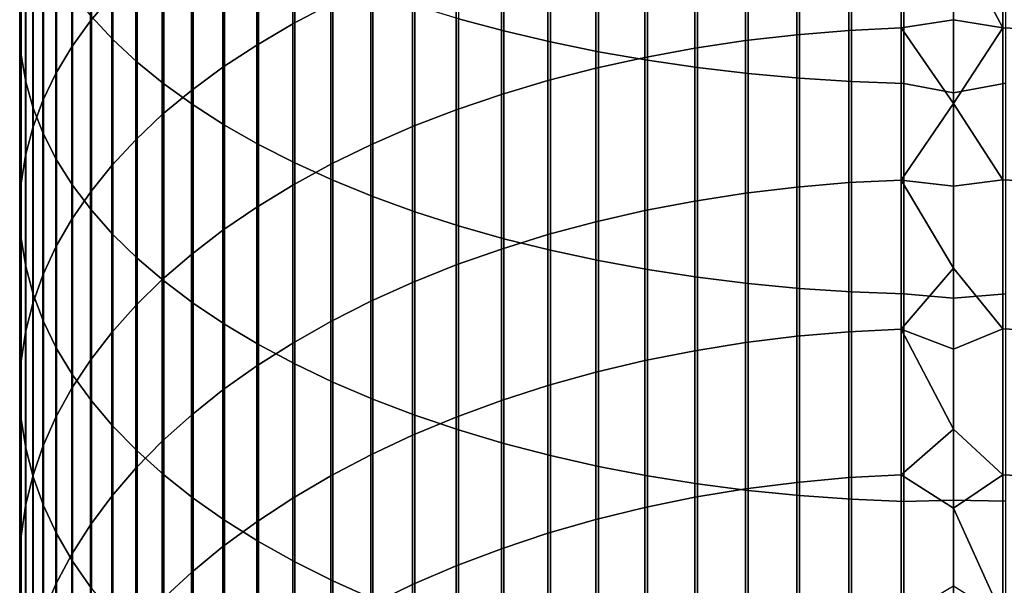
# Model space of a CAD drawing. Header units: metres. Extents: x -28 to 70, y -218 to 27.
# Tile 55 of 246: x -12 to 1, y -158 to -151. Entities that reach past the tile are written whole.
import ezdxf

# ---------------------------------------------------------------- set-up
doc = ezdxf.new("R2010")
doc.units = ezdxf.units.M
doc.layers.add('solid_10_261_002_XXX', color=7, linetype='CONTINUOUS')

msp = doc.modelspace()

# ---------------------------------------------------------------- linework, layer by layer
at = {"layer": 'solid_10_261_002_XXX'}
for points in [[(-6.332219, -147.97905, 451.334198), (-6.332219, -150.668976, 449.986694), (-5.753431, -150.825134, 450.288055), (-5.753431, -148.126907, 451.63974)], [(-11.932165, -148.098602, 439.127686), (-11.932165, -150.455078, 437.781433), (-11.949986, -150.795715, 438.359253), (-11.949986, -148.42334, 439.714569)], [(-10.772099, -148.159119, 433.887085), (-10.772099, -150.372421, 432.541138), (-11.045485, -150.697906, 433.060272), (-11.045485, -148.470322, 434.414917)], [(-11.031618, -148.120102, 445.067566), (-11.031618, -150.638794, 443.718536), (-10.756376, -150.935059, 444.253967), (-10.756376, -148.401627, 445.610901)], [(-5.753431, -148.126907, 451.63974), (-5.753431, -150.825134, 450.288055), (-5.156505, -150.966095, 450.56012), (-5.156505, -148.260406, 451.915527)], [(-5.156505, -148.260406, 451.915527), (-5.156505, -150.966095, 450.56012), (-4.543321, -151.091431, 450.802002), (-4.543321, -148.379074, 452.160767)], [(-11.949986, -148.42334, 439.714569), (-11.949986, -150.795715, 438.359253), (-11.930133, -151.136337, 438.936981), (-11.930133, -148.748047, 440.301422)], [(-10.756376, -148.401627, 445.610901), (-10.756376, -150.935059, 444.253967), (-10.447225, -151.223373, 444.775024), (-10.447225, -148.675598, 446.139648)], [(-7.968838, -148.390152, 429.379547), (-7.968838, -150.48024, 428.028961), (-8.456086, -150.73587, 428.412964), (-8.456086, -148.635193, 429.770386)], [(-4.543321, -148.379074, 452.160767), (-4.543321, -151.091431, 450.802002), (-3.915814, -151.200729, 451.012939), (-3.915814, -148.482574, 452.374603)], [(-11.045485, -148.470322, 434.414917), (-11.045485, -150.697906, 433.060272), (-11.284048, -151.031052, 433.591614), (-11.284048, -148.788818, 434.95517)], [(-3.915814, -148.482574, 452.374603), (-3.915814, -151.200729, 451.012939), (-3.275962, -151.293655, 451.192261), (-3.275962, -148.570572, 452.556427)], [(-3.275962, -148.570572, 452.556427), (-3.275962, -151.293655, 451.192261), (-2.625782, -151.369919, 451.339447), (-2.625782, -148.642776, 452.705597)], [(-10.447225, -148.675598, 446.139648), (-10.447225, -151.223373, 444.775024), (-10.105136, -151.502838, 445.28009), (-10.105136, -148.941147, 446.65213)], [(-8.456086, -148.635193, 429.770386), (-8.456086, -150.73587, 428.412964), (-8.916676, -151.006256, 428.819122), (-8.916676, -148.894379, 430.183746)], [(-2.625782, -148.642776, 452.705597), (-2.625782, -151.369919, 451.339447), (-1.967323, -151.42926, 451.453979), (-1.967323, -148.698975, 452.821716)], [(-1.967323, -148.698975, 452.821716), (-1.967323, -151.42926, 451.453979), (-1.302662, -151.471512, 451.535522), (-1.302662, -148.738983, 452.904388)], [(-11.930133, -148.748047, 440.301422), (-11.930133, -151.136337, 438.936981), (-11.872668, -151.475845, 439.512878), (-11.872668, -149.071701, 440.886353)], [(-11.284048, -148.788818, 434.95517), (-11.284048, -151.031052, 433.591614), (-11.487036, -151.370773, 434.133453), (-11.487036, -149.113617, 435.506073)], [(-0.670042, -148.803299, 425.509949), (-0.670042, -150.787537, 424.149567), (-1.338642, -150.820084, 424.195648), (-1.338642, -148.834564, 425.556915)], [(-1.302662, -148.738983, 452.904388), (-1.302662, -151.471512, 451.535522), (-0.633895, -151.496536, 451.583801), (-0.633895, -148.76268, 452.953339)], [(0, -149.600327, 424.950317), (0, -150.68309, 424.200195), (-0.670042, -150.787537, 424.149567), (-0.670042, -148.803299, 425.509949)], [(-0.633895, -148.76268, 452.953339), (-0.633895, -151.496536, 451.583801), (0, -151.619308, 451.539062), (0, -148.956558, 452.877991)], [(0.670042, -148.76181, 452.951569), (0, -148.956558, 452.877991), (0, -151.619308, 451.539062), (0.670042, -151.495636, 451.582062)], [(0.633895, -148.802216, 425.508331), (0.633895, -150.786407, 424.147949), (0, -149.600327, 424.950317)], [(1.302662, -148.832352, 425.553589), (1.302662, -150.817764, 424.192383), (0.633895, -150.786407, 424.147949), (0.633895, -148.802216, 425.508331)], [(-10.105136, -148.941147, 446.65213), (-10.105136, -151.502838, 445.28009), (-9.731189, -151.772552, 445.767548), (-9.731189, -149.197464, 447.14679)], [(-8.916676, -148.894379, 430.183746), (-8.916676, -151.006256, 428.819122), (-9.349153, -151.290527, 429.246155), (-9.349153, -149.166901, 430.618408)], [(-2.003021, -148.886581, 425.63504), (-2.003021, -150.874207, 424.272308), (-2.661086, -150.949738, 424.379333), (-2.661086, -148.959167, 425.74408)], [(-1.338642, -148.834564, 425.556915), (-1.338642, -150.820084, 424.195648), (-2.003021, -150.874207, 424.272308), (-2.003021, -148.886581, 425.63504)], [(-11.872668, -149.071701, 440.886353), (-11.872668, -151.475845, 439.512878), (-11.777773, -151.813187, 440.085052), (-11.777773, -149.393295, 441.467529)], [(-3.310761, -149.052109, 425.883698), (-3.310761, -151.046463, 424.516357), (-3.949999, -151.164062, 424.682953), (-3.949999, -149.165115, 426.053436)], [(-2.661086, -148.959167, 425.74408), (-2.661086, -150.949738, 424.379333), (-3.310761, -151.046463, 424.516357), (-3.310761, -149.052109, 425.883698)], [(-11.487036, -149.113617, 435.506073), (-11.487036, -151.370773, 434.133453), (-11.65381, -151.716019, 434.684113), (-11.65381, -149.44368, 436.065948)], [(-9.349153, -149.166901, 430.618408), (-9.349153, -151.290527, 429.246155), (-9.752155, -151.587814, 429.692719), (-9.752155, -149.451874, 431.072906)], [(-9.731189, -149.197464, 447.14679), (-9.731189, -151.772552, 445.767548), (-9.326563, -152.031693, 446.23587), (-9.326563, -149.44371, 447.62204)], [(-3.949999, -149.165115, 426.053436), (-3.949999, -151.164062, 424.682953), (-4.576783, -151.302155, 424.878601), (-4.576783, -149.297821, 426.252808)], [(-4.576783, -149.297821, 426.252808), (-4.576783, -151.302155, 424.878601), (-5.189138, -151.460327, 425.102692), (-5.189138, -149.449814, 426.48111)], [(-11.65381, -149.44368, 436.065948), (-11.65381, -151.716019, 434.684113), (-11.783843, -152.065689, 435.241791), (-11.783843, -149.777985, 436.632996)], [(-11.777773, -149.393295, 441.467529), (-11.777773, -151.813187, 440.085052), (-11.645746, -152.147293, 440.651764), (-11.645746, -149.711792, 442.043152)], [(-9.752155, -149.451874, 431.072906), (-9.752155, -151.587814, 429.692719), (-10.124413, -151.897156, 430.15741), (-10.124413, -149.748413, 431.545868)], [(-9.326563, -149.44371, 447.62204), (-9.326563, -152.031693, 446.23587), (-8.892533, -152.279419, 446.683594), (-8.892533, -149.679123, 448.076355)], [(-5.189138, -149.449814, 426.48111), (-5.189138, -151.460327, 425.102692), (-5.785134, -151.638077, 425.354492), (-5.785134, -149.620605, 426.737671)], [(-8.892533, -149.679123, 448.076355), (-8.892533, -152.279419, 446.683594), (-8.430468, -152.514969, 447.109314), (-8.430468, -149.902954, 448.508331)], [(-5.785134, -149.620605, 426.737671), (-5.785134, -151.638077, 425.354492), (-6.362891, -151.834824, 425.633209), (-6.362891, -149.809677, 427.021667)], [(0.633895, -150.786407, 424.147949), (0, -150.68309, 424.200195), (0, -149.600327, 424.950317)], [(-11.783843, -149.777985, 436.632996), (-11.783843, -152.065689, 435.241791), (-11.876726, -152.418686, 435.80481), (-11.876726, -150.115479, 437.205414)], [(-11.645746, -149.711792, 442.043152), (-11.645746, -152.147293, 440.651764), (-11.477005, -152.477097, 441.211182), (-11.477005, -150.026199, 442.611389)], [(-10.124413, -149.748413, 431.545868), (-10.124413, -151.897156, 430.15741), (-10.464751, -152.217606, 430.638763), (-10.464751, -150.055588, 432.035797)], [(-6.362891, -149.809677, 427.021667), (-6.362891, -151.834824, 425.633209), (-6.920588, -152.049973, 425.938019), (-6.920588, -150.016418, 427.332245)], [(-8.430468, -149.902954, 448.508331), (-8.430468, -152.514969, 447.109314), (-7.941825, -152.737595, 447.511627), (-7.941825, -150.114502, 448.916595)], [(-11.477005, -150.026199, 442.611389), (-11.477005, -152.477097, 441.211182), (-11.272079, -152.80159, 441.761597), (-11.272079, -150.335526, 443.170441)], [(-10.464751, -150.055588, 432.035797), (-10.464751, -152.217606, 430.638763), (-10.772099, -152.548126, 431.135254), (-10.772099, -150.372421, 432.541138)], [(-6.920588, -150.016418, 427.332245), (-6.920588, -152.049973, 425.938019), (-7.456467, -152.282822, 426.267883), (-7.456467, -150.240173, 427.668335)], [(-11.876726, -150.115479, 437.205414), (-11.876726, -152.418686, 435.80481), (-11.932165, -152.77388, 436.371338), (-11.932165, -150.455078, 437.781433)], [(-7.941825, -150.114502, 448.916595), (-7.941825, -152.737595, 447.511627), (-7.428144, -152.946579, 447.889343), (-7.428144, -150.313095, 449.299866)], [(-11.272079, -150.335526, 443.170441), (-11.272079, -152.80159, 441.761597), (-11.031618, -153.11972, 442.301178), (-11.031618, -150.638794, 443.718536)], [(-7.456467, -150.240173, 427.668335), (-7.456467, -152.282822, 426.267883), (-7.968838, -152.532654, 426.621826), (-7.968838, -150.48024, 428.028961)], [(-7.428144, -150.313095, 449.299866), (-7.428144, -152.946579, 447.889343), (-6.891044, -153.141296, 448.241241), (-6.891044, -150.498108, 449.656952)], [(-11.932165, -150.455078, 437.781433), (-11.932165, -152.77388, 436.371338), (-11.949986, -153.130188, 436.939636), (-11.949986, -150.795715, 438.359253)], [(-10.772099, -150.372421, 432.541138), (-10.772099, -152.548126, 431.135254), (-11.045485, -152.88768, 431.645325), (-11.045485, -150.697906, 433.060272)], [(-7.968838, -150.48024, 428.028961), (-7.968838, -152.532654, 426.621826), (-8.456086, -152.798676, 426.998688), (-8.456086, -150.73587, 428.412964)], [(-6.891044, -150.498108, 449.656952), (-6.891044, -153.141296, 448.241241), (-6.332219, -153.321091, 448.566193), (-6.332219, -150.668976, 449.986694)], [(-11.045485, -150.697906, 433.060272), (-11.045485, -152.88768, 431.645325), (-11.284048, -153.235199, 432.167358), (-11.284048, -151.031052, 433.591614)], [(-11.031618, -150.638794, 443.718536), (-11.031618, -153.11972, 442.301178), (-10.756376, -153.430496, 442.828339), (-10.756376, -150.935059, 444.253967)], [(-6.332219, -150.668976, 449.986694), (-6.332219, -153.321091, 448.566193), (-5.753431, -153.485428, 448.86319), (-5.753431, -150.825134, 450.288055)], [(0, -150.68309, 424.200195), (0, -151.754486, 423.43396), (-0.670042, -150.787537, 424.149567)], [(0.633895, -150.786407, 424.147949), (0, -151.754486, 423.43396), (0, -150.68309, 424.200195)], [(-11.949986, -150.795715, 438.359253), (-11.949986, -153.130188, 436.939636), (-11.930133, -153.48645, 437.507843), (-11.930133, -151.136337, 438.936981)], [(-8.456086, -150.73587, 428.412964), (-8.456086, -152.798676, 426.998688), (-8.916676, -153.080063, 427.397308), (-8.916676, -151.006256, 428.819122)], [(-5.753431, -150.825134, 450.288055), (-5.753431, -153.485428, 448.86319), (-5.156505, -153.633774, 449.131287), (-5.156505, -150.966095, 450.56012)], [(-1.338642, -150.820084, 424.195648), (-1.338642, -152.767654, 422.78064), (-2.003021, -152.823853, 422.855804), (-2.003021, -150.874207, 424.272308)], [(-0.670042, -150.787537, 424.149567), (-0.670042, -152.733887, 422.735474), (-1.338642, -152.767654, 422.78064), (-1.338642, -150.820084, 424.195648)], [(0, -151.754486, 423.43396), (-0.670042, -152.733887, 422.735474), (-0.670042, -150.787537, 424.149567)], [(0.633895, -150.786407, 424.147949), (0.633895, -152.732697, 422.733887), (0, -151.754486, 423.43396)], [(1.302662, -150.817764, 424.192383), (1.302662, -152.765259, 422.777435), (0.633895, -152.732697, 422.733887), (0.633895, -150.786407, 424.147949)], [(-10.756376, -150.935059, 444.253967), (-10.756376, -153.430496, 442.828339), (-10.447225, -153.732925, 443.341309), (-10.447225, -151.223373, 444.775024)], [(-5.156505, -150.966095, 450.56012), (-5.156505, -153.633774, 449.131287), (-4.543321, -153.765671, 449.369659), (-4.543321, -151.091431, 450.802002)], [(-2.661086, -150.949738, 424.379333), (-2.661086, -152.902298, 422.960724), (-3.310761, -153.002716, 423.095062), (-3.310761, -151.046463, 424.516357)], [(-2.003021, -150.874207, 424.272308), (-2.003021, -152.823853, 422.855804), (-2.661086, -152.902298, 422.960724), (-2.661086, -150.949738, 424.379333)], [(-11.284048, -151.031052, 433.591614), (-11.284048, -153.235199, 432.167358), (-11.487036, -153.5896, 432.699707), (-11.487036, -151.370773, 434.133453)], [(-8.916676, -151.006256, 428.819122), (-8.916676, -153.080063, 427.397308), (-9.349153, -153.3759, 427.816406), (-9.349153, -151.290527, 429.246155)], [(-4.543321, -151.091431, 450.802002), (-4.543321, -153.765671, 449.369659), (-3.915814, -153.880692, 449.577515), (-3.915814, -151.200729, 451.012939)], [(-3.310761, -151.046463, 424.516357), (-3.310761, -153.002716, 423.095062), (-3.949999, -153.124832, 423.258392), (-3.949999, -151.164062, 424.682953)], [(-11.930133, -151.136337, 438.936981), (-11.930133, -153.48645, 437.507843), (-11.872668, -153.841568, 438.074249), (-11.872668, -151.475845, 439.512878)], [(-10.447225, -151.223373, 444.775024), (-10.447225, -153.732925, 443.341309), (-10.105136, -154.026077, 443.838562), (-10.105136, -151.502838, 445.28009)], [(-3.949999, -151.164062, 424.682953), (-3.949999, -153.124832, 423.258392), (-4.576783, -153.268219, 423.450165), (-4.576783, -151.302155, 424.878601)], [(-3.915814, -151.200729, 451.012939), (-3.915814, -153.880692, 449.577515), (-3.275962, -153.97847, 449.754272), (-3.275962, -151.293655, 451.192261)], [(-9.349153, -151.290527, 429.246155), (-9.349153, -153.3759, 427.816406), (-9.752155, -153.685257, 428.2547), (-9.752155, -151.587814, 429.692719)], [(-4.576783, -151.302155, 424.878601), (-4.576783, -153.268219, 423.450165), (-5.189138, -153.432449, 423.669861), (-5.189138, -151.460327, 425.102692)], [(-3.275962, -151.293655, 451.192261), (-3.275962, -153.97847, 449.754272), (-2.625782, -154.058731, 449.899292), (-2.625782, -151.369919, 451.339447)], [(-11.487036, -151.370773, 434.133453), (-11.487036, -153.5896, 432.699707), (-11.65381, -153.949753, 433.240723), (-11.65381, -151.716019, 434.684113)], [(-5.189138, -151.460327, 425.102692), (-5.189138, -153.432449, 423.669861), (-5.785134, -153.617004, 423.916718), (-5.785134, -151.638077, 425.354492)], [(-2.625782, -151.369919, 451.339447), (-2.625782, -154.058731, 449.899292), (-1.967323, -154.121185, 450.012177), (-1.967323, -151.42926, 451.453979)], [(-1.967323, -151.42926, 451.453979), (-1.967323, -154.121185, 450.012177), (-1.302662, -154.165649, 450.092529), (-1.302662, -151.471512, 451.535522)], [(-1.302662, -151.471512, 451.535522), (-1.302662, -154.165649, 450.092529), (-0.633895, -154.191971, 450.140106), (-0.633895, -151.496536, 451.583801)], [(-11.872668, -151.475845, 439.512878), (-11.872668, -153.841568, 438.074249), (-11.777773, -154.194412, 438.637024), (-11.777773, -151.813187, 440.085052)], [(-9.752155, -151.587814, 429.692719), (-9.752155, -153.685257, 428.2547), (-10.124413, -154.007187, 428.710754), (-10.124413, -151.897156, 430.15741)], [(-10.105136, -151.502838, 445.28009), (-10.105136, -154.026077, 443.838562), (-9.731189, -154.309021, 444.318481), (-9.731189, -151.772552, 445.767548)], [(-0.633895, -151.496536, 451.583801), (-0.633895, -154.191971, 450.140106), (0, -154.245468, 450.12973), (0, -151.619308, 451.539062)], [(0.670042, -151.495636, 451.582062), (0, -151.619308, 451.539062), (0, -154.245468, 450.12973), (0.670042, -154.191025, 450.138397)], [(-11.65381, -151.716019, 434.684113), (-11.65381, -153.949753, 433.240723), (-11.783843, -154.314529, 433.788666), (-11.783843, -152.065689, 435.241791)], [(-5.785134, -151.638077, 425.354492), (-5.785134, -153.617004, 423.916718), (-6.362891, -153.821304, 424.189972), (-6.362891, -151.834824, 425.633209)], [(-11.777773, -151.813187, 440.085052), (-11.777773, -154.194412, 438.637024), (-11.645746, -154.543869, 439.194366), (-11.645746, -152.147293, 440.651764)], [(-9.731189, -151.772552, 445.767548), (-9.731189, -154.309021, 444.318481), (-9.326563, -154.580856, 444.779541), (-9.326563, -152.031693, 446.23587)], [(-6.362891, -151.834824, 425.633209), (-6.362891, -153.821304, 424.189972), (-6.920588, -154.044693, 424.48877), (-6.920588, -152.049973, 425.938019)], [(0, -151.754486, 423.43396), (0, -152.814316, 422.651764), (-0.670042, -152.733887, 422.735474)], [(0.633895, -152.732697, 422.733887), (0, -152.814316, 422.651764), (0, -151.754486, 423.43396)], [(-10.124413, -151.897156, 430.15741), (-10.124413, -154.007187, 428.710754), (-10.464751, -154.340652, 429.183167), (-10.464751, -152.217606, 430.638763)], [(-11.783843, -152.065689, 435.241791), (-11.783843, -154.314529, 433.788666), (-11.876726, -154.68277, 434.341797), (-11.876726, -152.418686, 435.80481)], [(-9.326563, -152.031693, 446.23587), (-9.326563, -154.580856, 444.779541), (-8.892533, -154.840714, 445.220337), (-8.892533, -152.279419, 446.683594)], [(-6.920588, -152.049973, 425.938019), (-6.920588, -154.044693, 424.48877), (-7.456467, -154.286469, 424.812164), (-7.456467, -152.282822, 426.267883)], [(-11.645746, -152.147293, 440.651764), (-11.645746, -154.543869, 439.194366), (-11.477005, -154.88884, 439.744598), (-11.477005, -152.477097, 441.211182)], [(-10.464751, -152.217606, 430.638763), (-10.464751, -154.340652, 429.183167), (-10.772099, -154.684616, 429.670441), (-10.772099, -152.548126, 431.135254)], [(-8.892533, -152.279419, 446.683594), (-8.892533, -154.840714, 445.220337), (-8.430468, -155.087814, 445.639465), (-8.430468, -152.514969, 447.109314)], [(-7.456467, -152.282822, 426.267883), (-7.456467, -154.286469, 424.812164), (-7.968838, -154.545868, 425.159149), (-7.968838, -152.532654, 426.621826)], [(-11.876726, -152.418686, 435.80481), (-11.876726, -154.68277, 434.341797), (-11.932165, -155.053314, 434.898438), (-11.932165, -152.77388, 436.371338)], [(-11.477005, -152.477097, 441.211182), (-11.477005, -154.88884, 439.744598), (-11.272079, -155.228241, 440.285889), (-11.272079, -152.80159, 441.761597)], [(-10.772099, -152.548126, 431.135254), (-10.772099, -154.684616, 429.670441), (-11.045485, -155.037979, 430.171051), (-11.045485, -152.88768, 431.645325)], [(-7.968838, -152.532654, 426.621826), (-7.968838, -154.545868, 425.159149), (-8.456086, -154.822098, 425.528595), (-8.456086, -152.798676, 426.998688)], [(-8.430468, -152.514969, 447.109314), (-8.430468, -155.087814, 445.639465), (-7.941825, -155.321335, 446.035553), (-7.941825, -152.737595, 447.511627)], [(-0.670042, -152.733887, 422.735474), (-0.670042, -154.640869, 421.268738), (-1.338642, -154.675873, 421.312958), (-1.338642, -152.767654, 422.78064)], [(0, -153.86232, 421.85379), (-0.670042, -154.640869, 421.268738), (-0.670042, -152.733887, 422.735474)], [(0, -152.814316, 422.651764), (0, -153.86232, 421.85379), (-0.670042, -152.733887, 422.735474)], [(0.633895, -152.732697, 422.733887), (0.633895, -154.639648, 421.267181), (0, -153.86232, 421.85379), (0, -152.814316, 422.651764)], [(1.302662, -152.765259, 422.777435), (1.302662, -154.673386, 421.309845), (0.633895, -154.639648, 421.267181), (0.633895, -152.732697, 422.733887)], [(-11.932165, -152.77388, 436.371338), (-11.932165, -155.053314, 434.898438), (-11.949986, -155.425003, 435.456757), (-11.949986, -153.130188, 436.939636)], [(-11.272079, -152.80159, 441.761597), (-11.272079, -155.228241, 440.285889), (-11.031618, -155.560989, 440.81662), (-11.031618, -153.11972, 442.301178)], [(-8.456086, -152.798676, 426.998688), (-8.456086, -154.822098, 425.528595), (-8.916676, -155.114243, 425.919373), (-8.916676, -153.080063, 427.397308)], [(-7.941825, -152.737595, 447.511627), (-7.941825, -155.321335, 446.035553), (-7.428144, -155.540573, 446.40741), (-7.428144, -152.946579, 447.889343)], [(-2.003021, -152.823853, 422.855804), (-2.003021, -154.7341, 421.386566), (-2.661086, -154.815369, 421.489319), (-2.661086, -152.902298, 422.960724)], [(-1.338642, -152.767654, 422.78064), (-1.338642, -154.675873, 421.312958), (-2.003021, -154.7341, 421.386566), (-2.003021, -152.823853, 422.855804)], [(-11.045485, -152.88768, 431.645325), (-11.045485, -155.037979, 430.171051), (-11.284048, -155.399628, 430.683411), (-11.284048, -153.235199, 432.167358)], [(-7.428144, -152.946579, 447.889343), (-7.428144, -155.540573, 446.40741), (-6.891044, -155.744812, 446.753845), (-6.891044, -153.141296, 448.241241)], [(-2.661086, -152.902298, 422.960724), (-2.661086, -154.815369, 421.489319), (-3.310761, -154.919434, 421.62085), (-3.310761, -153.002716, 423.095062)], [(-8.916676, -153.080063, 427.397308), (-8.916676, -155.114243, 425.919373), (-9.349153, -155.421432, 426.330261), (-9.349153, -153.3759, 427.816406)], [(-3.310761, -153.002716, 423.095062), (-3.310761, -154.919434, 421.62085), (-3.949999, -155.045944, 421.780762), (-3.949999, -153.124832, 423.258392)], [(-11.949986, -153.130188, 436.939636), (-11.949986, -155.425003, 435.456757), (-11.930133, -155.796661, 436.015045), (-11.930133, -153.48645, 437.507843)], [(-11.284048, -153.235199, 432.167358), (-11.284048, -155.399628, 430.683411), (-11.487036, -155.768448, 431.205872), (-11.487036, -153.5896, 432.699707)], [(-11.031618, -153.11972, 442.301178), (-11.031618, -155.560989, 440.81662), (-10.756376, -155.886047, 441.335083), (-10.756376, -153.430496, 442.828339)], [(-6.891044, -153.141296, 448.241241), (-6.891044, -155.744812, 446.753845), (-6.332219, -155.933426, 447.073761), (-6.332219, -153.321091, 448.566193)], [(-3.949999, -153.124832, 423.258392), (-3.949999, -155.045944, 421.780762), (-4.576783, -155.194534, 421.968597), (-4.576783, -153.268219, 423.450165)], [(-6.332219, -153.321091, 448.566193), (-6.332219, -155.933426, 447.073761), (-5.753431, -156.105804, 447.36618), (-5.753431, -153.485428, 448.86319)], [(-4.576783, -153.268219, 423.450165), (-4.576783, -155.194534, 421.968597), (-5.189138, -155.3647, 422.183685), (-5.189138, -153.432449, 423.669861)], [(-11.930133, -153.48645, 437.507843), (-11.930133, -155.796661, 436.015045), (-11.872668, -156.167114, 436.571533), (-11.872668, -153.841568, 438.074249)], [(-10.756376, -153.430496, 442.828339), (-10.756376, -155.886047, 441.335083), (-10.447225, -156.202393, 441.8396), (-10.447225, -153.732925, 443.341309)], [(-9.349153, -153.3759, 427.816406), (-9.349153, -155.421432, 426.330261), (-9.752155, -155.742645, 426.759918), (-9.752155, -153.685257, 428.2547)], [(-5.189138, -153.432449, 423.669861), (-5.189138, -155.3647, 422.183685), (-5.785134, -155.555923, 422.425415), (-5.785134, -153.617004, 423.916718)], [(-5.753431, -153.485428, 448.86319), (-5.753431, -156.105804, 447.36618), (-5.156505, -156.261414, 447.630127), (-5.156505, -153.633774, 449.131287)], [(-11.487036, -153.5896, 432.699707), (-11.487036, -155.768448, 431.205872), (-11.65381, -156.143234, 431.736847), (-11.65381, -153.949753, 433.240723)], [(-5.785134, -153.617004, 423.916718), (-5.785134, -155.555923, 422.425415), (-6.362891, -155.767609, 422.692993), (-6.362891, -153.821304, 424.189972)], [(-10.447225, -153.732925, 443.341309), (-10.447225, -156.202393, 441.8396), (-10.105136, -156.509018, 442.328644), (-10.105136, -154.026077, 443.838562)], [(-9.752155, -153.685257, 428.2547), (-9.752155, -155.742645, 426.759918), (-10.124413, -156.07692, 427.207001), (-10.124413, -154.007187, 428.710754)], [(-5.156505, -153.633774, 449.131287), (-5.156505, -156.261414, 447.630127), (-4.543321, -156.39978, 447.864807), (-4.543321, -153.765671, 449.369659)], [(-11.872668, -153.841568, 438.074249), (-11.872668, -156.167114, 436.571533), (-11.777773, -156.535202, 437.124451), (-11.777773, -154.194412, 438.637024)], [(-6.362891, -153.821304, 424.189972), (-6.362891, -155.767609, 422.692993), (-6.920588, -155.999084, 422.985565), (-6.920588, -154.044693, 424.48877)], [(-4.543321, -153.765671, 449.369659), (-4.543321, -156.39978, 447.864807), (-3.915814, -156.520432, 448.069458), (-3.915814, -153.880692, 449.577515)], [(0.633895, -154.639648, 421.267181), (0, -154.89827, 421.040253), (-0.670042, -154.640869, 421.268738), (0, -153.86232, 421.85379)], [(-11.65381, -153.949753, 433.240723), (-11.65381, -156.143234, 431.736847), (-11.783843, -156.522842, 432.274628), (-11.783843, -154.314529, 433.788666)], [(-3.915814, -153.880692, 449.577515), (-3.915814, -156.520432, 448.069458), (-3.275962, -156.623016, 448.243439), (-3.275962, -153.97847, 449.754272)], [(-3.275962, -153.97847, 449.754272), (-3.275962, -156.623016, 448.243439), (-2.625782, -156.707199, 448.38623), (-2.625782, -154.058731, 449.899292)], [(-10.124413, -154.007187, 428.710754), (-10.124413, -156.07692, 427.207001), (-10.464751, -156.423157, 427.670135), (-10.464751, -154.340652, 429.183167)], [(-10.105136, -154.026077, 443.838562), (-10.105136, -156.509018, 442.328644), (-9.731189, -156.804947, 442.800659), (-9.731189, -154.309021, 444.318481)], [(-6.920588, -154.044693, 424.48877), (-6.920588, -155.999084, 422.985565), (-7.456467, -156.249603, 423.302246), (-7.456467, -154.286469, 424.812164)], [(-2.625782, -154.058731, 449.899292), (-2.625782, -156.707199, 448.38623), (-1.967323, -156.772705, 448.497375), (-1.967323, -154.121185, 450.012177)], [(-1.967323, -154.121185, 450.012177), (-1.967323, -156.772705, 448.497375), (-1.302662, -156.819351, 448.576477), (-1.302662, -154.165649, 450.092529)], [(-11.777773, -154.194412, 438.637024), (-11.777773, -156.535202, 437.124451), (-11.645746, -156.899765, 437.672058), (-11.645746, -154.543869, 439.194366)], [(-1.302662, -154.165649, 450.092529), (-1.302662, -156.819351, 448.576477), (-0.633895, -156.84697, 448.623322), (-0.633895, -154.191971, 450.140106)], [(-0.633895, -154.191971, 450.140106), (-0.633895, -156.84697, 448.623322), (0, -156.833191, 448.65097), (0, -154.245468, 450.12973)], [(0.670042, -156.845963, 448.621613), (0.670042, -154.191025, 450.138397), (0, -154.245468, 450.12973), (0, -156.833191, 448.65097)], [(-11.783843, -154.314529, 433.788666), (-11.783843, -156.522842, 432.274628), (-11.876726, -156.906052, 432.817505), (-11.876726, -154.68277, 434.341797)], [(-10.464751, -154.340652, 429.183167), (-10.464751, -156.423157, 427.670135), (-10.772099, -156.780304, 428.147858), (-10.772099, -154.684616, 429.670441)], [(-9.731189, -154.309021, 444.318481), (-9.731189, -156.804947, 442.800659), (-9.326563, -157.089279, 443.25415), (-9.326563, -154.580856, 444.779541)], [(-7.456467, -154.286469, 424.812164), (-7.456467, -156.249603, 423.302246), (-7.968838, -156.518387, 423.641998), (-7.968838, -154.545868, 425.159149)], [(-11.645746, -154.543869, 439.194366), (-11.645746, -156.899765, 437.672058), (-11.477005, -157.259628, 438.212646), (-11.477005, -154.88884, 439.744598)], [(-9.326563, -154.580856, 444.779541), (-9.326563, -157.089279, 443.25415), (-8.892533, -157.361084, 443.687683), (-8.892533, -154.840714, 445.220337)], [(-7.968838, -154.545868, 425.159149), (-7.968838, -156.518387, 423.641998), (-8.456086, -156.804596, 424.003784), (-8.456086, -154.822098, 425.528595)], [(-11.876726, -154.68277, 434.341797), (-11.876726, -156.906052, 432.817505), (-11.932165, -157.291672, 433.3638), (-11.932165, -155.053314, 434.898438)], [(-10.772099, -154.684616, 429.670441), (-10.772099, -156.780304, 428.147858), (-11.045485, -157.147202, 428.638611), (-11.045485, -155.037979, 430.171051)], [(-2.003021, -154.7341, 421.386566), (-2.003021, -156.6035, 419.865723), (-2.661086, -156.687546, 419.966187), (-2.661086, -154.815369, 421.489319)], [(-1.338642, -154.675873, 421.312958), (-1.338642, -156.543274, 419.793732), (-2.003021, -156.6035, 419.865723), (-2.003021, -154.7341, 421.386566)], [(-0.670042, -154.640869, 421.268738), (-0.670042, -156.50708, 419.750458), (-1.338642, -156.543274, 419.793732), (-1.338642, -154.675873, 421.312958)], [(0, -155.921936, 420.211304), (-0.670042, -156.50708, 419.750458), (-0.670042, -154.640869, 421.268738)], [(0, -154.89827, 421.040253), (0, -155.921936, 420.211304), (-0.670042, -154.640869, 421.268738)], [(0.633895, -154.639648, 421.267181), (0.633895, -156.505814, 419.748932), (0, -155.921936, 420.211304), (0, -154.89827, 421.040253)], [(1.302662, -154.673386, 421.309845), (1.302662, -156.54071, 419.790649), (0.633895, -156.505814, 419.748932), (0.633895, -154.639648, 421.267181)], [(-8.456086, -154.822098, 425.528595), (-8.456086, -156.804596, 424.003784), (-8.916676, -157.107315, 424.386444), (-8.916676, -155.114243, 425.919373)], [(-8.892533, -154.840714, 445.220337), (-8.892533, -157.361084, 443.687683), (-8.430468, -157.619537, 444.099884), (-8.430468, -155.087814, 445.639465)], [(-2.661086, -154.815369, 421.489319), (-2.661086, -156.687546, 419.966187), (-3.310761, -156.795151, 420.094818), (-3.310761, -154.919434, 421.62085)], [(-11.477005, -154.88884, 439.744598), (-11.477005, -157.259628, 438.212646), (-11.272079, -157.613678, 438.744476), (-11.272079, -155.228241, 440.285889)], [(-3.310761, -154.919434, 421.62085), (-3.310761, -156.795151, 420.094818), (-3.949999, -156.925995, 420.251251), (-3.949999, -155.045944, 421.780762)], [(-11.932165, -155.053314, 434.898438), (-11.932165, -157.291672, 433.3638), (-11.949986, -157.678467, 433.911774), (-11.949986, -155.425003, 435.456757)], [(-11.045485, -155.037979, 430.171051), (-11.045485, -157.147202, 428.638611), (-11.284048, -157.52272, 429.1409), (-11.284048, -155.399628, 430.683411)], [(-8.916676, -155.114243, 425.919373), (-8.916676, -157.107315, 424.386444), (-9.349153, -157.425598, 424.788757), (-9.349153, -155.421432, 426.330261)], [(-8.430468, -155.087814, 445.639465), (-8.430468, -157.619537, 444.099884), (-7.941825, -157.8638, 444.489441), (-7.941825, -155.321335, 446.035553)], [(-3.949999, -155.045944, 421.780762), (-3.949999, -156.925995, 420.251251), (-4.576783, -157.079651, 420.434937), (-4.576783, -155.194534, 421.968597)], [(-11.272079, -155.228241, 440.285889), (-11.272079, -157.613678, 438.744476), (-11.031618, -157.9608, 439.26593), (-11.031618, -155.560989, 440.81662)], [(-4.576783, -155.194534, 421.968597), (-4.576783, -157.079651, 420.434937), (-5.189138, -157.25563, 420.645294), (-5.189138, -155.3647, 422.183685)], [(-7.941825, -155.321335, 446.035553), (-7.941825, -157.8638, 444.489441), (-7.428144, -158.093094, 444.855194), (-7.428144, -155.540573, 446.40741)], [(-5.189138, -155.3647, 422.183685), (-5.189138, -157.25563, 420.645294), (-5.785134, -157.4534, 420.881714), (-5.785134, -155.555923, 422.425415)], [(-11.949986, -155.425003, 435.456757), (-11.949986, -157.678467, 433.911774), (-11.930133, -158.065247, 434.459717), (-11.930133, -155.796661, 436.015045)], [(-11.284048, -155.399628, 430.683411), (-11.284048, -157.52272, 429.1409), (-11.487036, -157.90567, 429.653107), (-11.487036, -155.768448, 431.205872)], [(-9.349153, -155.421432, 426.330261), (-9.349153, -157.425598, 424.788757), (-9.752155, -157.758438, 425.209503), (-9.752155, -155.742645, 426.759918)], [(-11.031618, -155.560989, 440.81662), (-11.031618, -157.9608, 439.26593), (-10.756376, -158.299911, 439.775299), (-10.756376, -155.886047, 441.335083)], [(-7.428144, -155.540573, 446.40741), (-7.428144, -158.093094, 444.855194), (-6.891044, -158.306732, 445.195923), (-6.891044, -155.744812, 446.753845)], [(-5.785134, -155.555923, 422.425415), (-5.785134, -157.4534, 420.881714), (-6.362891, -157.672302, 421.143402), (-6.362891, -155.767609, 422.692993)], [(-9.752155, -155.742645, 426.759918), (-9.752155, -157.758438, 425.209503), (-10.124413, -158.104797, 425.647308), (-10.124413, -156.07692, 427.207001)], [(-6.891044, -155.744812, 446.753845), (-6.891044, -158.306732, 445.195923), (-6.332219, -158.504013, 445.510559), (-6.332219, -155.933426, 447.073761)], [(-11.930133, -155.796661, 436.015045), (-11.930133, -158.065247, 434.459717), (-11.872668, -158.45076, 435.005859), (-11.872668, -156.167114, 436.571533)], [(-11.487036, -155.768448, 431.205872), (-11.487036, -157.90567, 429.653107), (-11.65381, -158.294815, 430.173615), (-11.65381, -156.143234, 431.736847)], [(-10.756376, -155.886047, 441.335083), (-10.756376, -158.299911, 439.775299), (-10.447225, -158.629913, 440.270996), (-10.447225, -156.202393, 441.8396)], [(-6.362891, -155.767609, 422.692993), (-6.362891, -157.672302, 421.143402), (-6.920588, -157.911682, 421.429565), (-6.920588, -155.999084, 422.985565)], [(-6.920588, -155.999084, 422.985565), (-6.920588, -157.911682, 421.429565), (-7.456467, -158.170761, 421.739258), (-7.456467, -156.249603, 423.302246)], [(-6.332219, -155.933426, 447.073761), (-6.332219, -158.504013, 445.510559), (-5.753431, -158.684311, 445.798126), (-5.753431, -156.105804, 447.36618)], [(0.633895, -156.505814, 419.748932), (0, -156.93309, 419.367157), (-0.670042, -156.50708, 419.750458), (0, -155.921936, 420.211304)], [(-10.124413, -156.07692, 427.207001), (-10.124413, -158.104797, 425.647308), (-10.464751, -158.463562, 426.1008), (-10.464751, -156.423157, 427.670135)], [(-5.753431, -156.105804, 447.36618), (-5.753431, -158.684311, 445.798126), (-5.156505, -158.847076, 446.057739), (-5.156505, -156.261414, 447.630127)], [(-11.872668, -156.167114, 436.571533), (-11.872668, -158.45076, 435.005859), (-11.777773, -158.833801, 435.548523), (-11.777773, -156.535202, 437.124451)], [(-11.65381, -156.143234, 431.736847), (-11.65381, -158.294815, 430.173615), (-11.783843, -158.688965, 430.700836), (-11.783843, -156.522842, 432.274628)], [(-10.447225, -156.202393, 441.8396), (-10.447225, -158.629913, 440.270996), (-10.105136, -158.949768, 440.751495), (-10.105136, -156.509018, 442.328644)], [(-7.456467, -156.249603, 423.302246), (-7.456467, -158.170761, 421.739258), (-7.968838, -158.448715, 422.071564), (-7.968838, -156.518387, 423.641998)], [(-5.156505, -156.261414, 447.630127), (-5.156505, -158.847076, 446.057739), (-4.543321, -158.991791, 446.288544), (-4.543321, -156.39978, 447.864807)], [(-10.464751, -156.423157, 427.670135), (-10.464751, -158.463562, 426.1008), (-10.772099, -158.833618, 426.568573), (-10.772099, -156.780304, 428.147858)], [(-10.105136, -156.509018, 442.328644), (-10.105136, -158.949768, 440.751495), (-9.731189, -159.258499, 441.21524), (-9.731189, -156.804947, 442.800659)], [(-4.543321, -156.39978, 447.864807), (-4.543321, -158.991791, 446.288544), (-3.915814, -159.117996, 446.489838), (-3.915814, -156.520432, 448.069458)], [(-0.670042, -156.50708, 419.750458), (-0.670042, -158.331116, 418.181763), (-1.338642, -158.368484, 418.22403), (-1.338642, -156.543274, 419.793732)], [(0, -156.93309, 419.367157), (0, -157.931503, 418.507935), (-0.670042, -158.331116, 418.181763), (-0.670042, -156.50708, 419.750458)], [(0.633895, -156.505814, 419.748932), (0.633895, -158.329819, 418.180298), (0, -156.93309, 419.367157)], [(1.302662, -156.54071, 419.790649), (1.302662, -158.365845, 418.221039), (0.633895, -158.329819, 418.180298), (0.633895, -156.505814, 419.748932)], [(-11.783843, -156.522842, 432.274628), (-11.783843, -158.688965, 430.700836), (-11.876726, -159.086868, 431.233063), (-11.876726, -156.906052, 432.817505)], [(-11.777773, -156.535202, 437.124451), (-11.777773, -158.833801, 435.548523), (-11.645746, -159.213181, 436.085968), (-11.645746, -156.899765, 437.672058)], [(-7.968838, -156.518387, 423.641998), (-7.968838, -158.448715, 422.071564), (-8.456086, -158.744705, 422.425385), (-8.456086, -156.804596, 424.003784)], [(-3.915814, -156.520432, 448.069458), (-3.915814, -159.117996, 446.489838), (-3.275962, -159.225296, 446.66098), (-3.275962, -156.623016, 448.243439)], [(-3.275962, -156.623016, 448.243439), (-3.275962, -159.225296, 446.66098), (-2.625782, -159.313339, 446.801392), (-2.625782, -156.707199, 448.38623)], [(-2.003021, -156.6035, 419.865723), (-2.003021, -158.430649, 418.294342), (-2.661086, -158.51741, 418.392487), (-2.661086, -156.687546, 419.966187)], [(-1.338642, -156.543274, 419.793732), (-1.338642, -158.368484, 418.22403), (-2.003021, -158.430649, 418.294342), (-2.003021, -156.6035, 419.865723)], [(-2.661086, -156.687546, 419.966187), (-2.661086, -158.51741, 418.392487), (-3.310761, -158.628494, 418.518158), (-3.310761, -156.795151, 420.094818)], [(-2.625782, -156.707199, 448.38623), (-2.625782, -159.313339, 446.801392), (-1.967323, -159.381866, 446.910706), (-1.967323, -156.772705, 448.497375)], [(-10.772099, -156.780304, 428.147858), (-10.772099, -158.833618, 426.568573), (-11.045485, -159.213791, 427.049133), (-11.045485, -157.147202, 428.638611)], [(-9.731189, -156.804947, 442.800659), (-9.731189, -159.258499, 441.21524), (-9.326563, -159.555099, 441.660797), (-9.326563, -157.089279, 443.25415)], [(-8.456086, -156.804596, 424.003784), (-8.456086, -158.744705, 422.425385), (-8.916676, -159.05777, 422.799622), (-8.916676, -157.107315, 424.386444)], [(-3.310761, -156.795151, 420.094818), (-3.310761, -158.628494, 418.518158), (-3.949999, -158.763565, 418.670929), (-3.949999, -156.925995, 420.251251)], [(-1.967323, -156.772705, 448.497375), (-1.967323, -159.381866, 446.910706), (-1.302662, -159.430649, 446.988495), (-1.302662, -156.819351, 448.576477)], [(-1.302662, -156.819351, 448.576477), (-1.302662, -159.430649, 446.988495), (-0.633895, -159.459549, 447.034576), (-0.633895, -156.84697, 448.623322)], [(-0.633895, -159.459549, 447.034576), (0, -159.380615, 447.103882), (0, -156.833191, 448.65097), (-0.633895, -156.84697, 448.623322)], [(0.670042, -159.458496, 447.032898), (0.670042, -156.845963, 448.621613), (0, -156.833191, 448.65097), (0, -159.380615, 447.103882)], [(-11.876726, -156.906052, 432.817505), (-11.876726, -159.086868, 431.233063), (-11.932165, -159.487259, 431.768616), (-11.932165, -157.291672, 433.3638)], [(-11.645746, -156.899765, 437.672058), (-11.645746, -159.213181, 436.085968), (-11.477005, -159.587677, 436.616516), (-11.477005, -157.259628, 438.212646)], [(-3.949999, -156.925995, 420.251251), (-3.949999, -158.763565, 418.670929), (-4.576783, -158.92218, 418.850342), (-4.576783, -157.079651, 420.434937)], [(0.633895, -158.329819, 418.180298), (0, -157.931503, 418.507935), (0, -156.93309, 419.367157)], [(-8.916676, -157.107315, 424.386444), (-8.916676, -159.05777, 422.799622), (-9.349153, -159.386917, 423.193115), (-9.349153, -157.425598, 424.788757)], [(-9.326563, -157.089279, 443.25415), (-9.326563, -159.555099, 441.660797), (-8.892533, -159.838654, 442.086731), (-8.892533, -157.361084, 443.687683)], [(-4.576783, -157.079651, 420.434937), (-4.576783, -158.92218, 418.850342), (-5.189138, -159.103836, 419.055847), (-5.189138, -157.25563, 420.645294)], [(-11.477005, -157.259628, 438.212646), (-11.477005, -159.587677, 436.616516), (-11.272079, -159.956131, 437.138489), (-11.272079, -157.613678, 438.744476)], [(-11.045485, -157.147202, 428.638611), (-11.045485, -159.213791, 427.049133), (-11.284048, -159.60289, 427.540955), (-11.284048, -157.52272, 429.1409)], [(-5.189138, -157.25563, 420.645294), (-5.189138, -159.103836, 419.055847), (-5.785134, -159.307983, 419.286743), (-5.785134, -157.4534, 420.881714)], [(-11.932165, -157.291672, 433.3638), (-11.932165, -159.487259, 431.768616), (-11.949986, -159.888885, 432.305817), (-11.949986, -157.678467, 433.911774)], [(-8.892533, -157.361084, 443.687683), (-8.892533, -159.838654, 442.086731), (-8.430468, -160.108261, 442.49173), (-8.430468, -157.619537, 444.099884)], [(-11.284048, -157.52272, 429.1409), (-11.284048, -159.60289, 427.540955), (-11.487036, -159.99968, 428.042511), (-11.487036, -157.90567, 429.653107)], [(-9.349153, -157.425598, 424.788757), (-9.349153, -159.386917, 423.193115), (-9.752155, -159.731125, 423.604584), (-9.752155, -157.758438, 425.209503)], [(-5.785134, -157.4534, 420.881714), (-5.785134, -159.307983, 419.286743), (-6.362891, -159.533966, 419.542358), (-6.362891, -157.672302, 421.143402)], [(-11.272079, -157.613678, 438.744476), (-11.272079, -159.956131, 437.138489), (-11.031618, -160.317368, 437.650238), (-11.031618, -157.9608, 439.26593)], [(-8.430468, -157.619537, 444.099884), (-8.430468, -160.108261, 442.49173), (-7.941825, -160.363068, 442.874481), (-7.941825, -157.8638, 444.489441)], [(-11.949986, -157.678467, 433.911774), (-11.949986, -159.888885, 432.305817), (-11.930133, -160.290482, 432.842957), (-11.930133, -158.065247, 434.459717)], [(-9.752155, -157.758438, 425.209503), (-9.752155, -159.731125, 423.604584), (-10.124413, -160.08931, 424.032776), (-10.124413, -158.104797, 425.647308)], [(-6.362891, -157.672302, 421.143402), (-6.362891, -159.533966, 419.542358), (-6.920588, -159.781067, 419.821869), (-6.920588, -157.911682, 421.429565)], [(-7.941825, -157.8638, 444.489441), (-7.941825, -160.363068, 442.874481), (-7.428144, -160.60228, 443.233826), (-7.428144, -158.093094, 444.855194)], [(-11.487036, -157.90567, 429.653107), (-11.487036, -159.99968, 428.042511), (-11.65381, -160.402908, 428.552216), (-11.65381, -158.294815, 430.173615)], [(-6.920588, -157.911682, 421.429565), (-6.920588, -159.781067, 419.821869), (-7.456467, -160.048508, 420.12439), (-7.456467, -158.170761, 421.739258)]]:
    msp.add_3dface(points, dxfattribs=at)

doc.saveas('drawing.dxf')
